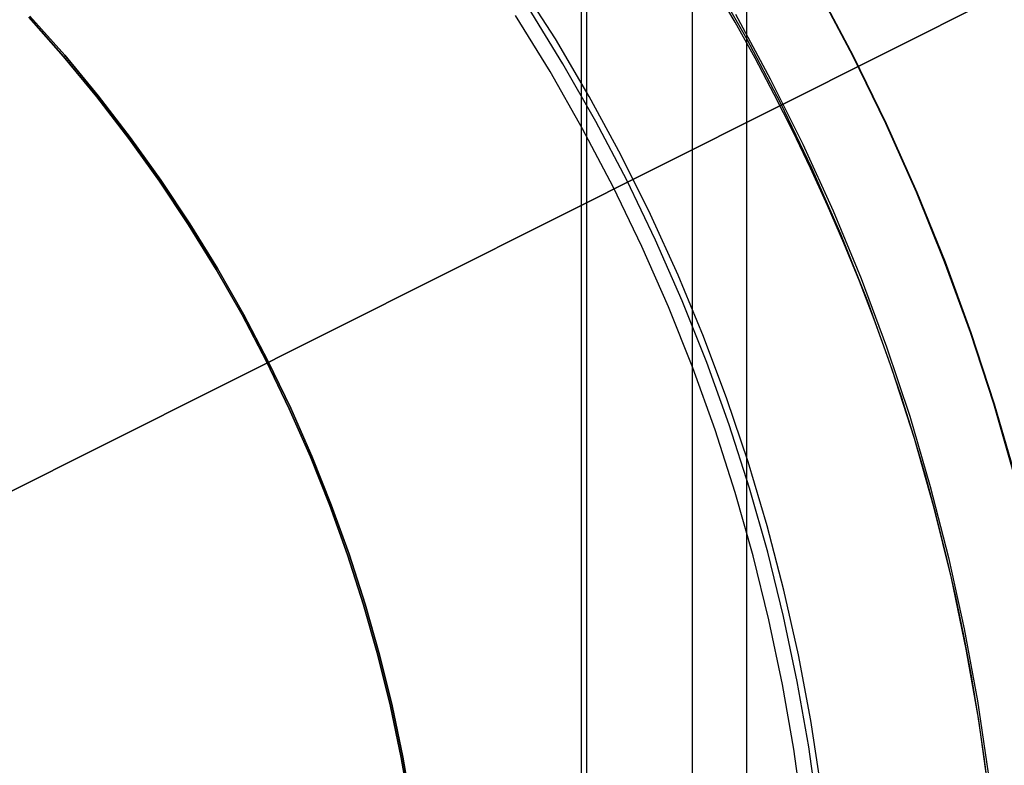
# Model space of a CAD drawing. Header units: millimetres. Extents: x 6239 to 7218, y -13987 to -13139.
# Tile 143 of 256: x 6742 to 6753, y -13454 to -13445. Entities that reach past the tile are written whole.
import ezdxf

# ---------------------------------------------------------------- set-up
doc = ezdxf.new("R2010")
doc.units = ezdxf.units.MM
doc.layers.add('luz', color=7, linetype='Continuous')

msp = doc.modelspace()

# ---------------------------------------------------------------- linework, layer by layer
at = {"color": 7, "true_color": 0xffffff}
for p, q in [((6750.388, -13419.413, 105.1), (6750.388, -13495.308, 105.1)), ((6748.479, -13422.72, 199.6), (6748.479, -13492.002, 199.6)), ((6749.74, -13422.748, 51.1), (6749.74, -13491.974, 51.1)), ((6748.416, -13422.828, 200.6), (6748.416, -13491.893, 200.6)), ((6750.391, -13445.373, 108.234), (6749.965, -13444.624, 108.234)), ((6750.391, -13445.373, 108.234), (6749.965, -13444.624, 108.234)), ((6750.391, -13445.373, 125.195), (6749.965, -13444.624, 125.195)), ((6748.109, -13445.375, 212.059), (6747.684, -13444.705, 212.059)), ((6748.109, -13445.375, 212.059), (6747.684, -13444.705, 212.059)), ((6750.252, -13445.176, 142.155), (6750.006, -13444.753, 142.155)), ((6750.252, -13445.176, 142.155), (6750.006, -13444.753, 142.155)), ((6751.655, -13445.576, 216.059), (6751.235, -13444.784, 216.059)), ((6751.655, -13445.576, 217.067), (6751.235, -13444.784, 217.067)), ((6751.239, -13444.783, 218.052), (6751.659, -13445.575, 218.052)), ((6751.239, -13444.783, 218.052), (6751.659, -13445.575, 218.052)), ((6748.199, -13445.671, 144.208), (6747.784, -13444.997, 144.208)), ((6742.247, -13445.582, 105.1), (6741.832, -13445.113, 105.1)), ((6742.247, -13445.582, 105.1), (6741.832, -13445.113, 105.1)), ((6741.832, -13445.113, 108.234), (6742.247, -13445.582, 108.234)), ((6742.247, -13445.582, 106.667), (6741.832, -13445.113, 106.667)), ((6741.832, -13445.113, 108.234), (6742.247, -13445.582, 108.234)), ((6741.846, -13445.101, 51.1), (6742.261, -13445.569, 51.1)), ((6741.846, -13445.101, 51.1), (6742.261, -13445.569, 51.1)), ((6742.261, -13445.569, 43.5), (6741.846, -13445.101, 43.5)), ((6742.261, -13445.569, 47.3), (6741.846, -13445.101, 47.3)), ((6748.046, -13445.762, 144.2), (6747.634, -13445.093, 144.2)), ((6748.046, -13445.762, 144.2), (6747.634, -13445.093, 144.2)), ((6750.256, -13445.081, 218.059), (6750.671, -13445.848, 218.059)), ((6750.256, -13445.081, 218.059), (6750.671, -13445.848, 218.059)), ((6750.489, -13445.605, 142.155), (6750.252, -13445.176, 142.155)), ((6750.489, -13445.605, 142.155), (6750.252, -13445.176, 142.155)), ((6748.511, -13446.059, 212.059), (6748.109, -13445.375, 212.059)), ((6748.511, -13446.059, 212.059), (6748.109, -13445.375, 212.059)), ((6750.792, -13446.137, 108.234), (6750.391, -13445.373, 108.234)), ((6750.792, -13446.137, 108.234), (6750.391, -13445.373, 108.234)), ((6750.792, -13446.137, 125.195), (6750.391, -13445.373, 125.195)), ((6742.645, -13446.064, 105.1), (6742.247, -13445.582, 105.1)), ((6742.645, -13446.064, 105.1), (6742.247, -13445.582, 105.1)), ((6742.247, -13445.582, 108.234), (6742.645, -13446.064, 108.234)), ((6742.645, -13446.064, 106.667), (6742.247, -13445.582, 106.667)), ((6742.247, -13445.582, 108.234), (6742.645, -13446.064, 108.234)), ((6742.261, -13445.569, 51.1), (6742.66, -13446.052, 51.1)), ((6742.261, -13445.569, 51.1), (6742.66, -13446.052, 51.1)), ((6742.66, -13446.052, 43.5), (6742.261, -13445.569, 43.5)), ((6742.66, -13446.052, 47.3), (6742.261, -13445.569, 47.3)), ((6752.047, -13446.382, 216.059), (6751.655, -13445.576, 216.059)), ((6752.047, -13446.382, 217.067), (6751.655, -13445.576, 217.067)), ((6751.659, -13445.575, 218.052), (6752.052, -13446.381, 218.051)), ((6751.659, -13445.575, 218.052), (6752.052, -13446.381, 218.051)), ((6748.591, -13446.358, 144.208), (6748.199, -13445.671, 144.208)), ((6750.718, -13446.037, 142.155), (6750.489, -13445.605, 142.155)), ((6750.718, -13446.037, 142.155), (6750.489, -13445.605, 142.155)), ((6748.434, -13446.444, 144.2), (6748.046, -13445.762, 144.2)), ((6748.434, -13446.444, 144.2), (6748.046, -13445.762, 144.2)), ((6750.671, -13445.848, 218.059), (6751.059, -13446.629, 218.059)), ((6750.671, -13445.848, 218.059), (6751.059, -13446.629, 218.059)), ((6743.027, -13446.56, 105.1), (6742.645, -13446.064, 105.1)), ((6743.027, -13446.56, 105.1), (6742.645, -13446.064, 105.1)), ((6742.645, -13446.064, 108.234), (6743.027, -13446.56, 108.234)), ((6743.027, -13446.56, 106.667), (6742.645, -13446.064, 106.667)), ((6742.645, -13446.064, 108.234), (6743.027, -13446.56, 108.234)), ((6742.66, -13446.052, 51.1), (6743.042, -13446.548, 51.1)), ((6742.66, -13446.052, 51.1), (6743.042, -13446.548, 51.1)), ((6743.042, -13446.548, 43.5), (6742.66, -13446.052, 43.5)), ((6743.042, -13446.548, 47.3), (6742.66, -13446.052, 47.3)), ((6748.889, -13446.756, 212.059), (6748.511, -13446.059, 212.059)), ((6748.889, -13446.756, 212.059), (6748.511, -13446.059, 212.059)), ((6750.939, -13446.474, 142.155), (6750.718, -13446.037, 142.155)), ((6750.939, -13446.474, 142.155), (6750.718, -13446.037, 142.155)), ((6751.166, -13446.914, 108.234), (6750.792, -13446.137, 108.234)), ((6751.166, -13446.914, 108.234), (6750.792, -13446.137, 108.234)), ((6751.166, -13446.914, 125.195), (6750.792, -13446.137, 125.195)), ((6748.959, -13447.059, 144.208), (6748.591, -13446.358, 144.208)), ((6752.412, -13447.2, 216.059), (6752.047, -13446.382, 216.059)), ((6752.412, -13447.2, 217.067), (6752.047, -13446.382, 217.067)), ((6752.052, -13446.381, 218.051), (6752.417, -13447.199, 218.05)), ((6752.052, -13446.381, 218.051), (6752.417, -13447.199, 218.05)), ((6748.799, -13447.139, 144.2), (6748.434, -13446.444, 144.2)), ((6748.799, -13447.139, 144.2), (6748.434, -13446.444, 144.2)), ((6751.151, -13446.915, 142.155), (6750.939, -13446.474, 142.155)), ((6751.151, -13446.915, 142.155), (6750.939, -13446.474, 142.155)), ((6743.391, -13447.068, 105.1), (6743.027, -13446.56, 105.1)), ((6743.391, -13447.068, 105.1), (6743.027, -13446.56, 105.1)), ((6743.027, -13446.56, 108.234), (6743.391, -13447.068, 108.234)), ((6743.391, -13447.068, 106.667), (6743.027, -13446.56, 106.667)), ((6743.027, -13446.56, 108.234), (6743.391, -13447.068, 108.234)), ((6743.042, -13446.548, 51.1), (6743.406, -13447.057, 51.1)), ((6743.042, -13446.548, 51.1), (6743.406, -13447.057, 51.1)), ((6743.406, -13447.057, 43.5), (6743.042, -13446.548, 43.5)), ((6743.406, -13447.057, 47.3), (6743.042, -13446.548, 47.3)), ((6751.059, -13446.629, 218.059), (6751.419, -13447.423, 218.059)), ((6751.059, -13446.629, 218.059), (6751.419, -13447.423, 218.059)), ((6749.242, -13447.467, 212.059), (6748.889, -13446.756, 212.059)), ((6749.242, -13447.467, 212.059), (6748.889, -13446.756, 212.059)), ((6751.354, -13447.36, 142.155), (6751.151, -13446.915, 142.155)), ((6751.354, -13447.36, 142.155), (6751.151, -13446.915, 142.155)), ((6751.513, -13447.703, 108.234), (6751.166, -13446.914, 108.234)), ((6751.513, -13447.703, 108.234), (6751.166, -13446.914, 108.234)), ((6751.513, -13447.703, 125.195), (6751.166, -13446.914, 125.195)), ((6743.737, -13447.589, 105.1), (6743.391, -13447.068, 105.1)), ((6743.737, -13447.589, 105.1), (6743.391, -13447.068, 105.1)), ((6743.391, -13447.068, 108.234), (6743.737, -13447.589, 108.234)), ((6743.737, -13447.589, 106.667), (6743.391, -13447.068, 106.667)), ((6743.391, -13447.068, 108.234), (6743.737, -13447.589, 108.234)), ((6743.406, -13447.057, 51.1), (6743.753, -13447.579, 51.1)), ((6743.406, -13447.057, 51.1), (6743.753, -13447.579, 51.1)), ((6743.753, -13447.579, 43.5), (6743.406, -13447.057, 43.5)), ((6743.753, -13447.579, 47.3), (6743.406, -13447.057, 47.3)), ((6749.302, -13447.772, 144.208), (6748.959, -13447.059, 144.208)), ((6749.14, -13447.847, 144.2), (6748.799, -13447.139, 144.2)), ((6749.14, -13447.847, 144.2), (6748.799, -13447.139, 144.2)), ((6752.748, -13448.031, 216.059), (6752.412, -13447.2, 216.059)), ((6752.748, -13448.031, 217.067), (6752.412, -13447.2, 217.067)), ((6752.417, -13447.199, 218.05), (6752.753, -13448.03, 218.049)), ((6752.417, -13447.199, 218.05), (6752.753, -13448.03, 218.049)), ((6749.571, -13448.189, 212.059), (6749.242, -13447.467, 212.059)), ((6749.571, -13448.189, 212.059), (6749.242, -13447.467, 212.059)), ((6751.548, -13447.81, 142.155), (6751.354, -13447.36, 142.155)), ((6751.548, -13447.81, 142.155), (6751.354, -13447.36, 142.155)), ((6751.419, -13447.423, 218.059), (6751.752, -13448.229, 218.059)), ((6751.419, -13447.423, 218.059), (6751.752, -13448.229, 218.059)), ((6744.065, -13448.121, 105.1), (6743.737, -13447.589, 105.1)), ((6744.065, -13448.121, 105.1), (6743.737, -13447.589, 105.1)), ((6743.737, -13447.589, 108.234), (6744.065, -13448.121, 108.234)), ((6744.065, -13448.121, 106.667), (6743.737, -13447.589, 106.667)), ((6743.737, -13447.589, 108.234), (6744.065, -13448.121, 108.234)), ((6743.753, -13447.579, 51.1), (6744.082, -13448.112, 51.1)), ((6743.753, -13447.579, 51.1), (6744.082, -13448.112, 51.1)), ((6744.082, -13448.112, 43.5), (6743.753, -13447.579, 43.5)), ((6744.082, -13448.112, 47.3), (6743.753, -13447.579, 47.3)), ((6751.833, -13448.504, 108.234), (6751.513, -13447.703, 108.234)), ((6751.833, -13448.504, 108.234), (6751.513, -13447.703, 108.234)), ((6751.833, -13448.504, 125.195), (6751.513, -13447.703, 125.195)), ((6749.621, -13448.497, 144.208), (6749.302, -13447.772, 144.208)), ((6751.733, -13448.262, 142.155), (6751.548, -13447.81, 142.155)), ((6751.733, -13448.262, 142.155), (6751.548, -13447.81, 142.155)), ((6749.456, -13448.566, 144.2), (6749.14, -13447.847, 144.2)), ((6749.456, -13448.566, 144.2), (6749.14, -13447.847, 144.2)), ((6753.055, -13448.873, 216.059), (6752.748, -13448.031, 216.059)), ((6753.055, -13448.873, 217.067), (6752.748, -13448.031, 217.067)), ((6752.753, -13448.03, 218.049), (6753.06, -13448.872, 218.048)), ((6752.753, -13448.03, 218.049), (6753.06, -13448.872, 218.048)), ((6744.375, -13448.665, 105.1), (6744.065, -13448.121, 105.1)), ((6744.375, -13448.665, 105.1), (6744.065, -13448.121, 105.1)), ((6744.065, -13448.121, 108.234), (6744.375, -13448.665, 108.234)), ((6744.375, -13448.665, 106.667), (6744.065, -13448.121, 106.667)), ((6744.065, -13448.121, 108.234), (6744.375, -13448.665, 108.234)), ((6744.082, -13448.112, 51.1), (6744.392, -13448.656, 51.1)), ((6744.082, -13448.112, 51.1), (6744.392, -13448.656, 51.1)), ((6744.392, -13448.656, 43.5), (6744.082, -13448.112, 43.5)), ((6744.392, -13448.656, 47.3), (6744.082, -13448.112, 47.3)), ((6749.875, -13448.921, 212.059), (6749.571, -13448.189, 212.059)), ((6749.875, -13448.921, 212.059), (6749.571, -13448.189, 212.059)), ((6751.909, -13448.719, 142.155), (6751.733, -13448.262, 142.155)), ((6751.909, -13448.719, 142.155), (6751.733, -13448.262, 142.155)), ((6751.752, -13448.229, 218.059), (6752.056, -13449.046, 218.059)), ((6751.752, -13448.229, 218.059), (6752.056, -13449.046, 218.059)), ((6749.914, -13449.232, 144.208), (6749.621, -13448.497, 144.208)), ((6752.125, -13449.315, 108.234), (6751.833, -13448.504, 108.234)), ((6752.125, -13449.315, 108.234), (6751.833, -13448.504, 108.234)), ((6752.125, -13449.315, 125.195), (6751.833, -13448.504, 125.195)), ((6749.747, -13449.295, 144.2), (6749.456, -13448.566, 144.2)), ((6749.747, -13449.295, 144.2), (6749.456, -13448.566, 144.2)), ((6744.666, -13449.219, 105.1), (6744.375, -13448.665, 105.1)), ((6744.666, -13449.219, 105.1), (6744.375, -13448.665, 105.1)), ((6744.375, -13448.665, 108.234), (6744.666, -13449.219, 108.234)), ((6744.666, -13449.219, 106.667), (6744.375, -13448.665, 106.667)), ((6744.375, -13448.665, 108.234), (6744.666, -13449.219, 108.234)), ((6744.392, -13448.656, 51.1), (6744.683, -13449.21, 51.1)), ((6744.392, -13448.656, 51.1), (6744.683, -13449.21, 51.1)), ((6744.683, -13449.21, 43.5), (6744.392, -13448.656, 43.5)), ((6744.683, -13449.21, 47.3), (6744.392, -13448.656, 47.3)), ((6752.076, -13449.179, 142.155), (6751.909, -13448.719, 142.155)), ((6752.076, -13449.179, 142.155), (6751.909, -13448.719, 142.155)), ((6753.333, -13449.725, 216.059), (6753.055, -13448.873, 216.059)), ((6753.333, -13449.725, 217.067), (6753.055, -13448.873, 217.067)), ((6753.06, -13448.872, 218.048), (6753.339, -13449.724, 218.047)), ((6753.06, -13448.872, 218.048), (6753.339, -13449.724, 218.047)), ((6750.153, -13449.664, 212.059), (6749.875, -13448.921, 212.059)), ((6750.153, -13449.664, 212.059), (6749.875, -13448.921, 212.059)), ((6752.056, -13449.046, 218.059), (6752.332, -13449.873, 218.059)), ((6752.056, -13449.046, 218.059), (6752.332, -13449.873, 218.059)), ((6744.937, -13449.782, 105.1), (6744.666, -13449.219, 105.1)), ((6744.937, -13449.782, 105.1), (6744.666, -13449.219, 105.1)), ((6744.666, -13449.219, 108.234), (6744.937, -13449.782, 108.234)), ((6744.937, -13449.782, 106.667), (6744.666, -13449.219, 106.667)), ((6744.666, -13449.219, 108.234), (6744.937, -13449.782, 108.234)), ((6744.683, -13449.21, 51.1), (6744.954, -13449.774, 51.1)), ((6744.683, -13449.21, 51.1), (6744.954, -13449.774, 51.1)), ((6744.954, -13449.774, 43.5), (6744.683, -13449.21, 43.5)), ((6744.954, -13449.774, 47.3), (6744.683, -13449.21, 47.3)), ((6750.182, -13449.976, 144.208), (6749.914, -13449.232, 144.208)), ((6752.234, -13449.642, 142.155), (6752.076, -13449.179, 142.155)), ((6752.234, -13449.642, 142.155), (6752.076, -13449.179, 142.155)), ((6750.013, -13450.034, 144.2), (6749.747, -13449.295, 144.2)), ((6750.013, -13450.034, 144.2), (6749.747, -13449.295, 144.2)), ((6752.388, -13450.136, 108.234), (6752.125, -13449.315, 108.234)), ((6752.388, -13450.136, 108.234), (6752.125, -13449.315, 108.234)), ((6752.388, -13450.136, 125.195), (6752.125, -13449.315, 125.195)), ((6750.406, -13450.416, 212.059), (6750.153, -13449.664, 212.059)), ((6750.406, -13450.416, 212.059), (6750.153, -13449.664, 212.059)), ((6752.381, -13450.109, 142.155), (6752.234, -13449.642, 142.155)), ((6752.381, -13450.109, 142.155), (6752.234, -13449.642, 142.155)), ((6745.189, -13450.355, 105.1), (6744.937, -13449.782, 105.1)), ((6745.189, -13450.355, 105.1), (6744.937, -13449.782, 105.1)), ((6744.937, -13449.782, 108.234), (6745.189, -13450.355, 108.234)), ((6745.189, -13450.355, 106.667), (6744.937, -13449.782, 106.667)), ((6744.937, -13449.782, 108.234), (6745.189, -13450.355, 108.234)), ((6744.954, -13449.774, 51.1), (6745.206, -13450.347, 51.1)), ((6744.954, -13449.774, 51.1), (6745.206, -13450.347, 51.1)), ((6745.206, -13450.347, 43.5), (6744.954, -13449.774, 43.5)), ((6745.206, -13450.347, 47.3), (6744.954, -13449.774, 47.3)), ((6753.581, -13450.586, 216.059), (6753.333, -13449.725, 216.059)), ((6753.581, -13450.586, 217.067), (6753.333, -13449.725, 217.067)), ((6753.339, -13449.724, 218.047), (6753.588, -13450.584, 218.046)), ((6753.339, -13449.724, 218.047), (6753.588, -13450.584, 218.046)), ((6752.332, -13449.873, 218.059), (6752.578, -13450.709, 218.059)), ((6752.332, -13449.873, 218.059), (6752.578, -13450.709, 218.059)), ((6750.253, -13450.781, 144.2), (6750.013, -13450.034, 144.2)), ((6750.253, -13450.781, 144.2), (6750.013, -13450.034, 144.2)), ((6750.424, -13450.73, 144.208), (6750.182, -13449.976, 144.208)), ((6752.52, -13450.579, 142.155), (6752.381, -13450.109, 142.155)), ((6752.52, -13450.579, 142.155), (6752.381, -13450.109, 142.155)), ((6752.623, -13450.966, 108.234), (6752.388, -13450.136, 108.234)), ((6752.623, -13450.966, 108.234), (6752.388, -13450.136, 108.234)), ((6752.623, -13450.966, 125.195), (6752.388, -13450.136, 125.195)), ((6745.421, -13450.936, 105.1), (6745.189, -13450.355, 105.1)), ((6745.421, -13450.936, 105.1), (6745.189, -13450.355, 105.1)), ((6745.189, -13450.355, 108.234), (6745.421, -13450.936, 108.234)), ((6745.421, -13450.936, 106.667), (6745.189, -13450.355, 106.667)), ((6745.189, -13450.355, 108.234), (6745.421, -13450.936, 108.234)), ((6745.206, -13450.347, 51.1), (6745.438, -13450.929, 51.1)), ((6745.206, -13450.347, 51.1), (6745.438, -13450.929, 51.1)), ((6745.438, -13450.929, 43.5), (6745.206, -13450.347, 43.5)), ((6745.438, -13450.929, 47.3), (6745.206, -13450.347, 47.3)), ((6750.632, -13451.177, 212.059), (6750.406, -13450.416, 212.059)), ((6750.632, -13451.177, 212.059), (6750.406, -13450.416, 212.059)), ((6752.648, -13451.051, 142.155), (6752.52, -13450.579, 142.155)), ((6752.648, -13451.051, 142.155), (6752.52, -13450.579, 142.155)), ((6750.64, -13451.491, 144.208), (6750.424, -13450.73, 144.208)), ((6752.578, -13450.709, 218.059), (6752.795, -13451.554, 218.059)), ((6752.578, -13450.709, 218.059), (6752.795, -13451.554, 218.059)), ((6750.467, -13451.537, 144.2), (6750.253, -13450.781, 144.2)), ((6750.467, -13451.537, 144.2), (6750.253, -13450.781, 144.2)), ((6745.632, -13451.524, 105.1), (6745.421, -13450.936, 105.1)), ((6745.632, -13451.524, 105.1), (6745.421, -13450.936, 105.1)), ((6745.421, -13450.936, 108.234), (6745.632, -13451.524, 108.234)), ((6745.632, -13451.524, 106.667), (6745.421, -13450.936, 106.667)), ((6745.421, -13450.936, 108.234), (6745.632, -13451.524, 108.234)), ((6745.438, -13450.929, 51.1), (6745.65, -13451.518, 51.1)), ((6745.438, -13450.929, 51.1), (6745.65, -13451.518, 51.1)), ((6745.65, -13451.518, 43.5), (6745.438, -13450.929, 43.5)), ((6745.65, -13451.518, 47.3), (6745.438, -13450.929, 47.3)), ((6752.83, -13451.803, 108.234), (6752.623, -13450.966, 108.234)), ((6752.83, -13451.803, 108.234), (6752.623, -13450.966, 108.234)), ((6752.83, -13451.803, 125.195), (6752.623, -13450.966, 125.195)), ((6752.768, -13451.527, 142.155), (6752.648, -13451.051, 142.155)), ((6752.768, -13451.527, 142.155), (6752.648, -13451.051, 142.155)), ((6750.832, -13451.944, 212.059), (6750.632, -13451.177, 212.059)), ((6750.832, -13451.944, 212.059), (6750.632, -13451.177, 212.059)), ((6745.823, -13452.12, 105.1), (6745.632, -13451.524, 105.1)), ((6745.823, -13452.12, 105.1), (6745.632, -13451.524, 105.1)), ((6745.632, -13451.524, 108.234), (6745.823, -13452.12, 108.234)), ((6745.823, -13452.12, 106.667), (6745.632, -13451.524, 106.667)), ((6745.632, -13451.524, 108.234), (6745.823, -13452.12, 108.234)), ((6745.65, -13451.518, 51.1), (6745.842, -13452.114, 51.1)), ((6745.65, -13451.518, 51.1), (6745.842, -13452.114, 51.1)), ((6745.842, -13452.114, 43.5), (6745.65, -13451.518, 43.5)), ((6745.842, -13452.114, 47.3), (6745.65, -13451.518, 47.3)), ((6750.655, -13452.299, 144.2), (6750.467, -13451.537, 144.2)), ((6750.655, -13452.299, 144.2), (6750.467, -13451.537, 144.2)), ((6750.829, -13452.26, 144.208), (6750.64, -13451.491, 144.208)), ((6752.877, -13452.004, 142.155), (6752.768, -13451.527, 142.155)), ((6752.877, -13452.004, 142.155), (6752.768, -13451.527, 142.155)), ((6752.795, -13451.554, 218.059), (6752.983, -13452.405, 218.059)), ((6752.795, -13451.554, 218.059), (6752.983, -13452.405, 218.059)), ((6753.007, -13452.647, 108.234), (6752.83, -13451.803, 108.234)), ((6753.007, -13452.647, 108.234), (6752.83, -13451.803, 108.234)), ((6753.007, -13452.647, 125.195), (6752.83, -13451.803, 125.195)), ((6751.006, -13452.718, 212.059), (6750.832, -13451.944, 212.059)), ((6751.006, -13452.718, 212.059), (6750.832, -13451.944, 212.059)), ((6752.978, -13452.484, 142.155), (6752.877, -13452.004, 142.155)), ((6752.978, -13452.484, 142.155), (6752.877, -13452.004, 142.155)), ((6745.994, -13452.722, 105.1), (6745.823, -13452.12, 105.1)), ((6745.994, -13452.722, 105.1), (6745.823, -13452.12, 105.1)), ((6745.823, -13452.12, 108.234), (6745.994, -13452.722, 108.234)), ((6745.994, -13452.722, 106.667), (6745.823, -13452.12, 106.667)), ((6745.823, -13452.12, 108.234), (6745.994, -13452.722, 108.234)), ((6745.842, -13452.114, 51.1), (6746.013, -13452.717, 51.1)), ((6745.842, -13452.114, 51.1), (6746.013, -13452.717, 51.1)), ((6746.013, -13452.717, 43.5), (6745.842, -13452.114, 43.5)), ((6746.013, -13452.717, 47.3), (6745.842, -13452.114, 47.3)), ((6750.992, -13453.034, 144.208), (6750.829, -13452.26, 144.208)), ((6750.816, -13453.068, 144.2), (6750.655, -13452.299, 144.2)), ((6750.816, -13453.068, 144.2), (6750.655, -13452.299, 144.2)), ((6753.068, -13452.966, 142.155), (6752.978, -13452.484, 142.155)), ((6753.068, -13452.966, 142.155), (6752.978, -13452.484, 142.155)), ((6752.983, -13452.405, 218.059), (6753.141, -13453.263, 218.059)), ((6752.983, -13452.405, 218.059), (6753.141, -13453.263, 218.059)), ((6746.144, -13453.329, 105.1), (6745.994, -13452.722, 105.1)), ((6746.144, -13453.329, 105.1), (6745.994, -13452.722, 105.1)), ((6745.994, -13452.722, 108.234), (6746.144, -13453.329, 108.234)), ((6746.144, -13453.329, 106.667), (6745.994, -13452.722, 106.667)), ((6745.994, -13452.722, 108.234), (6746.144, -13453.329, 108.234)), ((6746.013, -13452.717, 51.1), (6746.162, -13453.325, 51.1)), ((6746.013, -13452.717, 51.1), (6746.162, -13453.325, 51.1)), ((6746.162, -13453.325, 43.5), (6746.013, -13452.717, 43.5)), ((6746.162, -13453.325, 47.3), (6746.013, -13452.717, 47.3)), ((6751.153, -13453.498, 212.059), (6751.006, -13452.718, 212.059)), ((6751.153, -13453.498, 212.059), (6751.006, -13452.718, 212.059)), ((6753.155, -13453.496, 108.234), (6753.007, -13452.647, 108.234)), ((6753.155, -13453.496, 108.234), (6753.007, -13452.647, 108.234)), ((6753.155, -13453.496, 125.195), (6753.007, -13452.647, 125.195)), ((6753.149, -13453.45, 142.155), (6753.068, -13452.966, 142.155)), ((6753.149, -13453.45, 142.155), (6753.068, -13452.966, 142.155)), ((6750.951, -13453.841, 144.2), (6750.816, -13453.068, 144.2)), ((6750.951, -13453.841, 144.2), (6750.816, -13453.068, 144.2)), ((6751.128, -13453.814, 144.208), (6750.992, -13453.034, 144.208)), ((6746.272, -13453.941, 105.1), (6746.144, -13453.329, 105.1)), ((6746.272, -13453.941, 105.1), (6746.144, -13453.329, 105.1)), ((6746.144, -13453.329, 108.234), (6746.272, -13453.941, 108.234)), ((6746.272, -13453.941, 106.667), (6746.144, -13453.329, 106.667)), ((6746.144, -13453.329, 108.234), (6746.272, -13453.941, 108.234)), ((6746.162, -13453.325, 51.1), (6746.291, -13453.937, 51.1)), ((6746.162, -13453.325, 51.1), (6746.291, -13453.937, 51.1)), ((6746.291, -13453.937, 43.5), (6746.162, -13453.325, 43.5)), ((6746.291, -13453.937, 47.3), (6746.162, -13453.325, 47.3)), ((6753.141, -13453.263, 218.059), (6753.269, -13454.125, 218.059)), ((6753.141, -13453.263, 218.059), (6753.269, -13454.125, 218.059)), ((6753.221, -13453.935, 142.155), (6753.149, -13453.45, 142.155)), ((6753.221, -13453.935, 142.155), (6753.149, -13453.45, 142.155)), ((6751.272, -13454.282, 212.059), (6751.153, -13453.498, 212.059)), ((6751.272, -13454.282, 212.059), (6751.153, -13453.498, 212.059)), ((6753.274, -13454.35, 108.234), (6753.155, -13453.496, 108.234)), ((6753.274, -13454.35, 108.234), (6753.155, -13453.496, 108.234)), ((6753.274, -13454.35, 125.195), (6753.155, -13453.496, 125.195)), ((6751.059, -13454.619, 144.2), (6750.951, -13453.841, 144.2)), ((6751.059, -13454.619, 144.2), (6750.951, -13453.841, 144.2)), ((6751.237, -13454.598, 144.208), (6751.128, -13453.814, 144.208)), ((6746.38, -13454.557, 105.1), (6746.272, -13453.941, 105.1)), ((6746.38, -13454.557, 105.1), (6746.272, -13453.941, 105.1)), ((6746.272, -13453.941, 108.234), (6746.38, -13454.557, 108.234)), ((6746.38, -13454.557, 106.667), (6746.272, -13453.941, 106.667)), ((6746.272, -13453.941, 108.234), (6746.38, -13454.557, 108.234)), ((6746.291, -13453.937, 51.1), (6746.399, -13454.554, 51.1)), ((6746.291, -13453.937, 51.1), (6746.399, -13454.554, 51.1)), ((6746.399, -13454.554, 43.5), (6746.291, -13453.937, 43.5)), ((6746.399, -13454.554, 47.3), (6746.291, -13453.937, 47.3)), ((6753.283, -13454.422, 142.155), (6753.221, -13453.935, 142.155)), ((6753.283, -13454.422, 142.155), (6753.221, -13453.935, 142.155))]:
    msp.add_line(p, q, dxfattribs=at)
at = {"layer": 'luz', "color": 254, "true_color": 0xcad1ee}
for p, q in [((6594.587, -13524.539, -31.05), (6862.371, -13390.182, -31.05)), ((6862.371, -13390.182, -32.55), (6594.587, -13524.539, -32.55))]:
    msp.add_line(p, q, dxfattribs=at)

doc.saveas('drawing.dxf')
